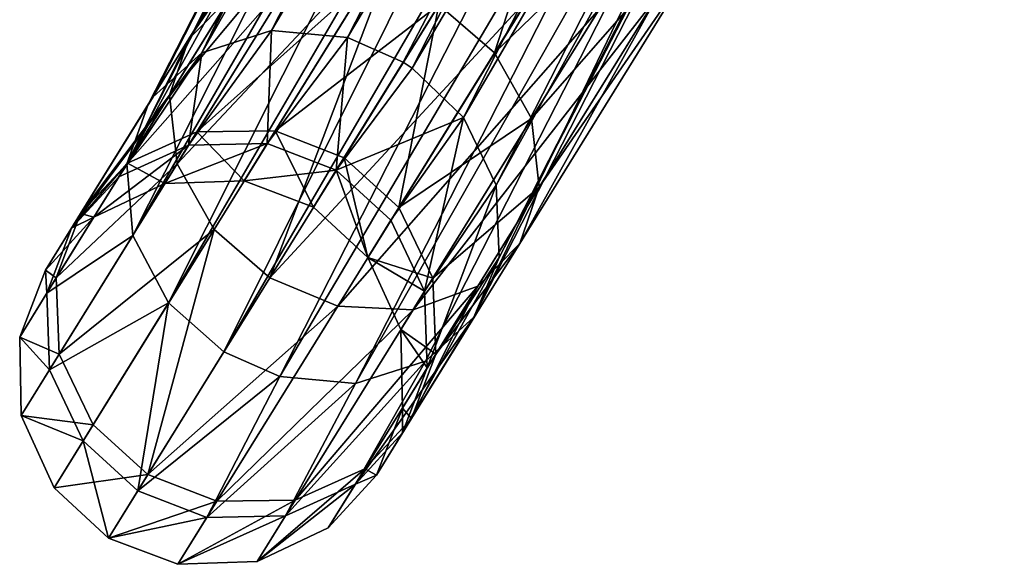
# Model space of a CAD drawing. Header units: millimetres. Extents: x -968 to -566, y -50 to 353.
# Tile 67 of 256: x -873.78 to -866.19, y -19.92 to -15.72. Entities that reach past the tile are written whole.
import ezdxf

# ---------------------------------------------------------------- set-up
doc = ezdxf.new("R2010")
doc.units = ezdxf.units.MM
doc.header["$LTSCALE"] = 25.4
doc.layers.get('0').update_dxf_attribs({"true_color": 0xff5454})

# ---------------------------------------------------------------- blocks, each defined once
blk = doc.blocks.new('WAVE-S-8860-8858-8861.STL')
at = {"color": 0}
mesh = blk.add_polyface(dxfattribs=at)
corners = [(97.3856, 35.9373, 200.5698), (101.7734, 43.6517, 185.6375), (101.2296, 43.4691, 185.4244), (97.9233, 36.1081, 200.8069)]
mesh.append_faces([[corners[k] for k in face] for face in [(0, 1, 2), (1, 0, 3)]], dxfattribs={"vtx0": -1, "color": 0})
mesh = blk.add_polyface(dxfattribs=at)
corners = [(97.9233, 36.1081, 200.8069), (102.3671, 43.616, 185.7471), (101.7734, 43.6517, 185.6375), (98.508, 36.0546, 200.9521)]
mesh.append_faces([[corners[k] for k in face] for face in [(0, 1, 2), (1, 0, 3)]], dxfattribs={"vtx0": -1, "color": 0})
mesh = blk.add_polyface(dxfattribs=at)
corners = [(98.508, 36.0546, 200.9521), (102.8761, 43.3997, 185.7437), (102.3671, 43.616, 185.7471)]
mesh.append_faces([[corners[k] for k in face] for face in [(0, 1, 2)]], dxfattribs={"color": 0})
mesh = blk.add_polyface(dxfattribs=at)
corners = [(97.3856, 35.9373, 200.5698), (100.854, 43.1266, 185.1637), (97.0119, 35.5987, 200.3016), (101.2296, 43.4691, 185.4244)]
mesh.append_faces([[corners[k] for k in face] for face in [(0, 1, 2), (1, 0, 3)]], dxfattribs={"vtx0": -1, "color": 0})
mesh = blk.add_polyface(dxfattribs=at)
corners = [(98.9381, 35.8646, 200.988), (102.8761, 43.3997, 185.7437), (98.508, 36.0546, 200.9521)]
mesh.append_faces([[corners[k] for k in face] for face in [(0, 1, 2)]], dxfattribs={"color": 0})
mesh = blk.add_polyface(dxfattribs=at)
corners = [(98.9381, 35.8646, 200.988), (99.0073, 35.8194, 200.9869), (102.8761, 43.3997, 185.7437)]
mesh.append_faces([[corners[k] for k in face] for face in [(0, 1, 2)]], dxfattribs={"color": 0})
mesh = blk.add_polyface(dxfattribs=at)
corners = [(103.2818, 43.038, 185.6417), (99.0073, 35.8194, 200.9869), (99.4033, 35.4386, 200.9231), (102.8761, 43.3997, 185.7437)]
mesh.append_faces([[corners[k] for k in face] for face in [(0, 1, 2), (1, 0, 3)]], dxfattribs={"vtx0": -1, "color": 0})
mesh = blk.add_polyface(dxfattribs=at)
corners = [(100.854, 43.1266, 185.1637), (96.8082, 35.0804, 199.9983), (96.9719, 35.5384, 200.2616)]
mesh.append_faces([[corners[k] for k in face] for face in [(0, 1, 2)]], dxfattribs={"color": 0})
mesh = blk.add_polyface(dxfattribs=at)
corners = [(100.854, 43.1266, 185.1637), (100.6613, 42.6686, 184.882), (96.8082, 35.0804, 199.9983)]
mesh.append_faces([[corners[k] for k in face] for face in [(0, 1, 2)]], dxfattribs={"color": 0})
mesh = blk.add_polyface(dxfattribs=at)
corners = [(100.854, 43.1266, 185.1637), (96.9719, 35.5384, 200.2616), (97.0119, 35.5987, 200.3016)]
mesh.append_faces([[corners[k] for k in face] for face in [(0, 1, 2)]], dxfattribs={"color": 0})
mesh = blk.add_polyface(dxfattribs=at)
corners = [(103.5428, 42.5336, 185.4337), (99.4033, 35.4386, 200.9231), (99.6553, 34.9165, 200.7508), (103.2818, 43.038, 185.6417)]
mesh.append_faces([[corners[k] for k in face] for face in [(0, 1, 2), (1, 0, 3)]], dxfattribs={"vtx0": -1, "color": 0})
mesh = blk.add_polyface(dxfattribs=at)
corners = [(100.6613, 42.6686, 184.882), (100.6893, 42.1247, 184.603), (96.8082, 35.0804, 199.9983)]
mesh.append_faces([[corners[k] for k in face] for face in [(0, 1, 2)]], dxfattribs={"color": 0})
mesh = blk.add_polyface(dxfattribs=at)
corners = [(103.5708, 41.9897, 185.1547), (99.6553, 34.9165, 200.7508), (99.6771, 34.3608, 200.4956), (103.5428, 42.5336, 185.4337)]
mesh.append_faces([[corners[k] for k in face] for face in [(0, 1, 2), (1, 0, 3)]], dxfattribs={"vtx0": -1, "color": 0})
mesh = blk.add_polyface(dxfattribs=at)
corners = [(100.6893, 42.1247, 184.603), (96.8534, 34.5297, 199.7523), (96.8082, 35.0804, 199.9983)]
mesh.append_faces([[corners[k] for k in face] for face in [(0, 1, 2)]], dxfattribs={"color": 0})
mesh = blk.add_polyface(dxfattribs=at)
corners = [(100.6893, 42.1247, 184.603), (100.9503, 41.6203, 184.395), (96.8534, 34.5297, 199.7523)]
mesh.append_faces([[corners[k] for k in face] for face in [(0, 1, 2)]], dxfattribs={"color": 0})
mesh = blk.add_polyface(dxfattribs=at)
corners = [(103.3781, 41.5316, 184.873), (99.6771, 34.3608, 200.4956), (99.4826, 33.8989, 200.2216), (103.5708, 41.9897, 185.1547)]
mesh.append_faces([[corners[k] for k in face] for face in [(0, 1, 2), (1, 0, 3)]], dxfattribs={"vtx0": -1, "color": 0})
mesh = blk.add_polyface(dxfattribs=at)
corners = [(100.9503, 41.6203, 184.395), (97.1297, 34.0091, 199.5878), (96.8534, 34.5297, 199.7523)]
mesh.append_faces([[corners[k] for k in face] for face in [(0, 1, 2)]], dxfattribs={"color": 0})
mesh = blk.add_polyface(dxfattribs=at)
corners = [(100.9503, 41.6203, 184.395), (101.356, 41.2585, 184.293), (97.1297, 34.0091, 199.5878)]
mesh.append_faces([[corners[k] for k in face] for face in [(0, 1, 2)]], dxfattribs={"color": 0})
mesh = blk.add_polyface(dxfattribs=at)
corners = [(103.0024, 41.1892, 184.6124), (99.4826, 33.8989, 200.2216), (99.1088, 33.5603, 199.9533), (103.3781, 41.5316, 184.873)]
mesh.append_faces([[corners[k] for k in face] for face in [(0, 1, 2), (1, 0, 3)]], dxfattribs={"vtx0": -1, "color": 0})
mesh = blk.add_polyface(dxfattribs=at)
corners = [(97.1297, 34.0091, 199.5878), (101.356, 41.2585, 184.293), (97.5564, 33.633, 199.5351)]
mesh.append_faces([[corners[k] for k in face] for face in [(0, 1, 2)]], dxfattribs={"color": 0})
mesh = blk.add_polyface(dxfattribs=at)
corners = [(97.5564, 33.633, 199.5351), (101.356, 41.2585, 184.293), (101.865, 41.0423, 184.2897)]
mesh.append_faces([[corners[k] for k in face] for face in [(0, 1, 2)]], dxfattribs={"color": 0})
mesh = blk.add_polyface(dxfattribs=at)
corners = [(103.0024, 41.1892, 184.6124), (98.5712, 33.3895, 199.7162), (102.4587, 41.0066, 184.3992), (99.1088, 33.5603, 199.9533)]
mesh.append_faces([[corners[k] for k in face] for face in [(0, 1, 2), (1, 0, 3)]], dxfattribs={"vtx0": -1, "color": 0})
mesh = blk.add_polyface(dxfattribs=at)
corners = [(97.9865, 33.443, 199.571), (97.5564, 33.633, 199.5351), (101.865, 41.0423, 184.2897)]
mesh.append_faces([[corners[k] for k in face] for face in [(0, 1, 2)]], dxfattribs={"color": 0})
mesh = blk.add_polyface(dxfattribs=at)
corners = [(102.4587, 41.0066, 184.3992), (97.9865, 33.443, 199.571), (101.865, 41.0423, 184.2897), (98.5712, 33.3895, 199.7162)]
mesh.append_faces([[corners[k] for k in face] for face in [(0, 1, 2), (1, 0, 3)]], dxfattribs={"vtx0": -1, "color": 0})
mesh = blk.add_polyface(dxfattribs=at)
corners = [(98.6079, 38.1807, 215.5265), (97.6087, 36.3732, 212.5437), (97.2858, 36.0455, 212.8507), (98.8709, 38.4117, 215.0983)]
mesh.append_faces([[corners[k] for k in face] for face in [(0, 1, 2), (1, 0, 3)]], dxfattribs={"vtx0": -1, "color": 0})
mesh = blk.add_polyface(dxfattribs=at)
corners = [(98.5183, 37.8424, 215.9547), (97.2858, 36.0455, 212.8507), (97.1364, 35.6104, 213.1577), (98.6079, 38.1807, 215.5265)]
mesh.append_faces([[corners[k] for k in face] for face in [(0, 1, 2), (1, 0, 3)]], dxfattribs={"vtx0": -1, "color": 0})
mesh = blk.add_polyface(dxfattribs=at)
corners = [(100.3696, 38.1766, 214.3448), (99.6423, 35.9367, 212.0649), (99.2128, 36.3082, 212.0035), (100.8111, 37.8244, 214.4305)]
mesh.append_faces([[corners[k] for k in face] for face in [(0, 1, 2), (1, 0, 3)]], dxfattribs={"vtx0": -1, "color": 0})
mesh = blk.add_polyface(dxfattribs=at)
corners = [(98.6328, 37.4035, 216.3549), (97.1364, 35.6104, 213.1577), (97.1949, 35.0812, 213.4446), (98.5183, 37.8424, 215.9547)]
mesh.append_faces([[corners[k] for k in face] for face in [(0, 1, 2), (1, 0, 3)]], dxfattribs={"vtx0": -1, "color": 0})
mesh = blk.add_polyface(dxfattribs=at)
corners = [(99.6423, 35.9367, 212.0649), (101.1337, 37.3786, 214.6981), (99.9275, 35.4304, 212.2568), (100.8111, 37.8244, 214.4305)]
mesh.append_faces([[corners[k] for k in face] for face in [(0, 1, 2), (1, 0, 3)]], dxfattribs={"vtx0": -1, "color": 0})
mesh = blk.add_polyface(dxfattribs=at)
corners = [(98.9554, 36.9577, 216.6225), (97.1949, 35.0812, 213.4446), (97.48, 34.5749, 213.6365), (98.6328, 37.4035, 216.3549)]
mesh.append_faces([[corners[k] for k in face] for face in [(0, 1, 2), (1, 0, 3)]], dxfattribs={"vtx0": -1, "color": 0})
mesh = blk.add_polyface(dxfattribs=at)
corners = [(99.9275, 35.4304, 212.2568), (101.2481, 36.9397, 215.0983), (99.9859, 34.9012, 212.5437), (101.1337, 37.3786, 214.6981)]
mesh.append_faces([[corners[k] for k in face] for face in [(0, 1, 2), (1, 0, 3)]], dxfattribs={"vtx0": -1, "color": 0})
mesh = blk.add_polyface(dxfattribs=at)
corners = [(97.9095, 34.2034, 213.6979), (98.9554, 36.9577, 216.6225), (97.48, 34.5749, 213.6365), (99.3969, 36.6055, 216.7082)]
mesh.append_faces([[corners[k] for k in face] for face in [(0, 1, 2), (1, 0, 3)]], dxfattribs={"vtx0": -1, "color": 0})
mesh = blk.add_polyface(dxfattribs=at)
corners = [(99.9859, 34.9012, 212.5437), (101.1586, 36.6014, 215.5265), (99.8365, 34.4662, 212.8507), (101.2481, 36.9397, 215.0983)]
mesh.append_faces([[corners[k] for k in face] for face in [(0, 1, 2), (1, 0, 3)]], dxfattribs={"vtx0": -1, "color": 0})
mesh = blk.add_polyface(dxfattribs=at)
corners = [(99.9089, 36.3673, 216.6225), (97.9095, 34.2034, 213.6979), (98.4336, 33.9845, 213.6365), (99.3969, 36.6055, 216.7082)]
mesh.append_faces([[corners[k] for k in face] for face in [(0, 1, 2), (1, 0, 3)]], dxfattribs={"vtx0": -1, "color": 0})
mesh = blk.add_polyface(dxfattribs=at)
corners = [(99.8365, 34.4662, 212.8507), (100.8956, 36.3704, 215.9547), (99.5137, 34.1385, 213.1577), (101.1586, 36.6014, 215.5265)]
mesh.append_faces([[corners[k] for k in face] for face in [(0, 1, 2), (1, 0, 3)]], dxfattribs={"vtx0": -1, "color": 0})
mesh = blk.add_polyface(dxfattribs=at)
corners = [(96.8119, 35.0864, 209.384), (98.1085, 36.5567, 212.2568), (97.347, 35.327, 209.2372), (97.6087, 36.3732, 212.5437)]
mesh.append_faces([[corners[k] for k in face] for face in [(0, 1, 2), (1, 0, 3)]], dxfattribs={"vtx0": -1, "color": 0})
mesh = blk.add_polyface(dxfattribs=at)
corners = [(97.347, 35.327, 209.2372), (98.6888, 36.5271, 212.0649), (97.951, 35.3356, 209.139), (98.1085, 36.5567, 212.2568)]
mesh.append_faces([[corners[k] for k in face] for face in [(0, 1, 2), (1, 0, 3)]], dxfattribs={"vtx0": -1, "color": 0})
mesh = blk.add_polyface(dxfattribs=at)
corners = [(97.951, 35.3356, 209.139), (99.2128, 36.3082, 212.0035), (98.4826, 35.1289, 209.1075), (98.6888, 36.5271, 212.0649)]
mesh.append_faces([[corners[k] for k in face] for face in [(0, 1, 2), (1, 0, 3)]], dxfattribs={"vtx0": -1, "color": 0})
mesh = blk.add_polyface(dxfattribs=at)
corners = [(97.2858, 36.0455, 212.8507), (96.8119, 35.0864, 209.384), (96.4513, 34.6976, 209.541), (97.6087, 36.3732, 212.5437)]
mesh.append_faces([[corners[k] for k in face] for face in [(0, 1, 2), (1, 0, 3)]], dxfattribs={"vtx0": -1, "color": 0})
mesh = blk.add_polyface(dxfattribs=at)
corners = [(100.4518, 36.2773, 216.3549), (98.4336, 33.9845, 213.6365), (99.0139, 33.9549, 213.4446), (99.9089, 36.3673, 216.6225)]
mesh.append_faces([[corners[k] for k in face] for face in [(0, 1, 2), (1, 0, 3)]], dxfattribs={"vtx0": -1, "color": 0})
mesh = blk.add_polyface(dxfattribs=at)
corners = [(100.8956, 36.3704, 215.9547), (99.0139, 33.9549, 213.4446), (99.5137, 34.1385, 213.1577), (100.4518, 36.2773, 216.3549)]
mesh.append_faces([[corners[k] for k in face] for face in [(0, 1, 2), (1, 0, 3)]], dxfattribs={"vtx0": -1, "color": 0})
mesh = blk.add_polyface(dxfattribs=at)
corners = [(99.2128, 36.3082, 212.0035), (98.9045, 34.7451, 209.139), (98.4826, 35.1289, 209.1075), (99.6423, 35.9367, 212.0649)]
mesh.append_faces([[corners[k] for k in face] for face in [(0, 1, 2), (1, 0, 3)]], dxfattribs={"vtx0": -1, "color": 0})
mesh = blk.add_polyface(dxfattribs=at)
corners = [(97.2842, 35.2255, 203.3349), (97.9233, 36.1081, 200.8069), (97.3856, 35.9373, 200.5698)]
mesh.append_faces([[corners[k] for k in face] for face in [(0, 1, 2)]], dxfattribs={"color": 0})
mesh = blk.add_polyface(dxfattribs=at)
corners = [(97.8901, 35.2373, 203.4198), (97.9233, 36.1081, 200.8069), (97.2842, 35.2255, 203.3349)]
mesh.append_faces([[corners[k] for k in face] for face in [(0, 1, 2)]], dxfattribs={"color": 0})
mesh = blk.add_polyface(dxfattribs=at)
corners = [(97.8901, 35.2373, 203.4198), (98.508, 36.0546, 200.9521), (97.9233, 36.1081, 200.8069)]
mesh.append_faces([[corners[k] for k in face] for face in [(0, 1, 2)]], dxfattribs={"color": 0})
mesh = blk.add_polyface(dxfattribs=at)
corners = [(98.4223, 35.0316, 203.447), (98.508, 36.0546, 200.9521), (97.8901, 35.2373, 203.4198)]
mesh.append_faces([[corners[k] for k in face] for face in [(0, 1, 2)]], dxfattribs={"color": 0})
mesh = blk.add_polyface(dxfattribs=at)
corners = [(98.4223, 35.0316, 203.447), (98.9381, 35.8646, 200.988), (98.508, 36.0546, 200.9521)]
mesh.append_faces([[corners[k] for k in face] for face in [(0, 1, 2)]], dxfattribs={"color": 0})
mesh = blk.add_polyface(dxfattribs=at)
corners = [(97.1364, 35.6104, 213.1577), (96.4513, 34.6976, 209.541), (96.264, 34.2015, 209.6982), (97.2858, 36.0455, 212.8507)]
mesh.append_faces([[corners[k] for k in face] for face in [(0, 1, 2), (1, 0, 3)]], dxfattribs={"vtx0": -1, "color": 0})
mesh = blk.add_polyface(dxfattribs=at)
corners = [(97.3856, 35.9373, 200.5698), (97.0119, 35.5987, 200.3016), (96.3824, 34.5864, 203.0719)]
mesh.append_faces([[corners[k] for k in face] for face in [(0, 1, 2)]], dxfattribs={"color": 0})
mesh = blk.add_polyface(dxfattribs=at)
corners = [(97.3856, 35.9373, 200.5698), (96.3824, 34.5864, 203.0719), (96.7462, 34.9802, 203.2078)]
mesh.append_faces([[corners[k] for k in face] for face in [(0, 1, 2)]], dxfattribs={"color": 0})
mesh = blk.add_polyface(dxfattribs=at)
corners = [(97.2842, 35.2255, 203.3349), (97.3856, 35.9373, 200.5698), (96.7462, 34.9802, 203.2078)]
mesh.append_faces([[corners[k] for k in face] for face in [(0, 1, 2)]], dxfattribs={"color": 0})
mesh = blk.add_polyface(dxfattribs=at)
corners = [(98.9045, 34.7451, 209.139), (99.9275, 35.4304, 212.2568), (99.166, 34.2007, 209.2372), (99.6423, 35.9367, 212.0649)]
mesh.append_faces([[corners[k] for k in face] for face in [(0, 1, 2), (1, 0, 3)]], dxfattribs={"vtx0": -1, "color": 0})
mesh = blk.add_polyface(dxfattribs=at)
corners = [(98.4223, 35.0316, 203.447), (99.0073, 35.8194, 200.9869), (98.9381, 35.8646, 200.988)]
mesh.append_faces([[corners[k] for k in face] for face in [(0, 1, 2)]], dxfattribs={"color": 0})
mesh = blk.add_polyface(dxfattribs=at)
corners = [(99.0073, 35.8194, 200.9869), (98.4223, 35.0316, 203.447), (99.4033, 35.4386, 200.9231)]
mesh.append_faces([[corners[k] for k in face] for face in [(0, 1, 2)]], dxfattribs={"color": 0})
mesh = blk.add_polyface(dxfattribs=at)
corners = [(97.1949, 35.0812, 213.4446), (96.264, 34.2015, 209.6982), (96.2872, 33.6152, 209.845), (97.1364, 35.6104, 213.1577)]
mesh.append_faces([[corners[k] for k in face] for face in [(0, 1, 2), (1, 0, 3)]], dxfattribs={"vtx0": -1, "color": 0})
mesh = blk.add_polyface(dxfattribs=at)
corners = [(97.0119, 35.5987, 200.3016), (96.9719, 35.5384, 200.2616), (96.3824, 34.5864, 203.0719)]
mesh.append_faces([[corners[k] for k in face] for face in [(0, 1, 2)]], dxfattribs={"color": 0})
mesh = blk.add_polyface(dxfattribs=at)
corners = [(96.3824, 34.5864, 203.0719), (96.8082, 35.0804, 199.9983), (96.1921, 34.0853, 202.9359), (96.9719, 35.5384, 200.2616)]
mesh.append_faces([[corners[k] for k in face] for face in [(0, 1, 2), (1, 0, 3)]], dxfattribs={"vtx0": -1, "color": 0})
mesh = blk.add_polyface(dxfattribs=at)
corners = [(98.4223, 35.0316, 203.447), (98.8437, 34.6468, 203.4198), (99.4033, 35.4386, 200.9231)]
mesh.append_faces([[corners[k] for k in face] for face in [(0, 1, 2)]], dxfattribs={"color": 0})
mesh = blk.add_polyface(dxfattribs=at)
corners = [(99.4033, 35.4386, 200.9231), (98.8437, 34.6468, 203.4198), (99.1032, 34.0993, 203.3349)]
mesh.append_faces([[corners[k] for k in face] for face in [(0, 1, 2)]], dxfattribs={"color": 0})
mesh = blk.add_polyface(dxfattribs=at)
corners = [(99.4033, 35.4386, 200.9231), (99.1032, 34.0993, 203.3349), (99.6553, 34.9165, 200.7508)]
mesh.append_faces([[corners[k] for k in face] for face in [(0, 1, 2)]], dxfattribs={"color": 0})
mesh = blk.add_polyface(dxfattribs=at)
corners = [(99.166, 34.2007, 209.2372), (99.9859, 34.9012, 212.5437), (99.1892, 33.6144, 209.384), (99.9275, 35.4304, 212.2568)]
mesh.append_faces([[corners[k] for k in face] for face in [(0, 1, 2), (1, 0, 3)]], dxfattribs={"vtx0": -1, "color": 0})
mesh = blk.add_polyface(dxfattribs=at)
corners = [(96.8119, 35.0864, 209.384), (97.1011, 34.9297, 206.0729), (96.5546, 34.6707, 206.0729), (97.347, 35.327, 209.2372)]
mesh.append_faces([[corners[k] for k in face] for face in [(0, 1, 2), (1, 0, 3)]], dxfattribs={"vtx0": -1, "color": 0})
mesh = blk.add_polyface(dxfattribs=at)
corners = [(97.347, 35.327, 209.2372), (97.7126, 34.9506, 206.0729), (97.1011, 34.9297, 206.0729), (97.951, 35.3356, 209.139)]
mesh.append_faces([[corners[k] for k in face] for face in [(0, 1, 2), (1, 0, 3)]], dxfattribs={"vtx0": -1, "color": 0})
mesh = blk.add_polyface(dxfattribs=at)
corners = [(97.951, 35.3356, 209.139), (98.2467, 34.7479, 206.0729), (97.7126, 34.9506, 206.0729), (98.4826, 35.1289, 209.1075)]
mesh.append_faces([[corners[k] for k in face] for face in [(0, 1, 2), (1, 0, 3)]], dxfattribs={"vtx0": -1, "color": 0})
mesh = blk.add_polyface(dxfattribs=at)
corners = [(96.5546, 34.6707, 206.0729), (97.2842, 35.2255, 203.3349), (96.7462, 34.9802, 203.2078), (97.1011, 34.9297, 206.0729)]
mesh.append_faces([[corners[k] for k in face] for face in [(0, 1, 2), (1, 0, 3)]], dxfattribs={"vtx0": -1, "color": 0})
mesh = blk.add_polyface(dxfattribs=at)
corners = [(97.1011, 34.9297, 206.0729), (97.8901, 35.2373, 203.4198), (97.2842, 35.2255, 203.3349), (97.7126, 34.9506, 206.0729)]
mesh.append_faces([[corners[k] for k in face] for face in [(0, 1, 2), (1, 0, 3)]], dxfattribs={"vtx0": -1, "color": 0})
mesh = blk.add_polyface(dxfattribs=at)
corners = [(97.7126, 34.9506, 206.0729), (98.4223, 35.0316, 203.447), (97.8901, 35.2373, 203.4198), (98.2467, 34.7479, 206.0729)]
mesh.append_faces([[corners[k] for k in face] for face in [(0, 1, 2), (1, 0, 3)]], dxfattribs={"vtx0": -1, "color": 0})
mesh = blk.add_polyface(dxfattribs=at)
corners = [(96.4513, 34.6976, 209.541), (96.5546, 34.6707, 206.0729), (96.1817, 34.2622, 206.0729), (96.8119, 35.0864, 209.384)]
mesh.append_faces([[corners[k] for k in face] for face in [(0, 1, 2), (1, 0, 3)]], dxfattribs={"vtx0": -1, "color": 0})
mesh = blk.add_polyface(dxfattribs=at)
corners = [(96.1921, 34.0853, 202.9359), (96.8534, 34.5297, 199.7523), (96.2123, 33.4943, 202.8089), (96.8082, 35.0804, 199.9983)]
mesh.append_faces([[corners[k] for k in face] for face in [(0, 1, 2), (1, 0, 3)]], dxfattribs={"vtx0": -1, "color": 0})
mesh = blk.add_polyface(dxfattribs=at)
corners = [(97.48, 34.5749, 213.6365), (96.2872, 33.6152, 209.845), (96.5487, 33.0708, 209.9431), (97.1949, 35.0812, 213.4446)]
mesh.append_faces([[corners[k] for k in face] for face in [(0, 1, 2), (1, 0, 3)]], dxfattribs={"vtx0": -1, "color": 0})
mesh = blk.add_polyface(dxfattribs=at)
corners = [(98.4826, 35.1289, 209.1075), (98.6662, 34.3602, 206.0729), (98.2467, 34.7479, 206.0729), (98.9045, 34.7451, 209.139)]
mesh.append_faces([[corners[k] for k in face] for face in [(0, 1, 2), (1, 0, 3)]], dxfattribs={"vtx0": -1, "color": 0})
mesh = blk.add_polyface(dxfattribs=at)
corners = [(98.4223, 35.0316, 203.447), (98.6662, 34.3602, 206.0729), (98.8437, 34.6468, 203.4198), (98.2467, 34.7479, 206.0729)]
mesh.append_faces([[corners[k] for k in face] for face in [(0, 1, 2), (1, 0, 3)]], dxfattribs={"vtx0": -1, "color": 0})
mesh = blk.add_polyface(dxfattribs=at)
corners = [(96.5546, 34.6707, 206.0729), (96.3824, 34.5864, 203.0719), (96.1817, 34.2622, 206.0729), (96.7462, 34.9802, 203.2078)]
mesh.append_faces([[corners[k] for k in face] for face in [(0, 1, 2), (1, 0, 3)]], dxfattribs={"vtx0": -1, "color": 0})
mesh = blk.add_polyface(dxfattribs=at)
corners = [(99.6553, 34.9165, 200.7508), (99.1032, 34.0993, 203.3349), (99.1235, 33.5083, 203.2078)]
mesh.append_faces([[corners[k] for k in face] for face in [(0, 1, 2)]], dxfattribs={"color": 0})
mesh = blk.add_polyface(dxfattribs=at)
corners = [(99.6553, 34.9165, 200.7508), (99.1235, 33.5083, 203.2078), (99.6771, 34.3608, 200.4956)]
mesh.append_faces([[corners[k] for k in face] for face in [(0, 1, 2)]], dxfattribs={"color": 0})
mesh = blk.add_polyface(dxfattribs=at)
corners = [(99.1892, 33.6144, 209.384), (99.8365, 34.4662, 212.8507), (99.0019, 33.1183, 209.541), (99.9859, 34.9012, 212.5437)]
mesh.append_faces([[corners[k] for k in face] for face in [(0, 1, 2), (1, 0, 3)]], dxfattribs={"vtx0": -1, "color": 0})
mesh = blk.add_polyface(dxfattribs=at)
corners = [(96.264, 34.2015, 209.6982), (96.1817, 34.2622, 206.0729), (95.9822, 33.7464, 206.0729), (96.4513, 34.6976, 209.541)]
mesh.append_faces([[corners[k] for k in face] for face in [(0, 1, 2), (1, 0, 3)]], dxfattribs={"vtx0": -1, "color": 0})
mesh = blk.add_polyface(dxfattribs=at)
corners = [(98.6662, 34.3602, 206.0729), (99.166, 34.2007, 209.2372), (98.9201, 33.8035, 206.0729), (98.9045, 34.7451, 209.139)]
mesh.append_faces([[corners[k] for k in face] for face in [(0, 1, 2), (1, 0, 3)]], dxfattribs={"vtx0": -1, "color": 0})
mesh = blk.add_polyface(dxfattribs=at)
corners = [(99.1032, 34.0993, 203.3349), (98.6662, 34.3602, 206.0729), (98.9201, 33.8035, 206.0729), (98.8437, 34.6468, 203.4198)]
mesh.append_faces([[corners[k] for k in face] for face in [(0, 1, 2), (1, 0, 3)]], dxfattribs={"vtx0": -1, "color": 0})
mesh = blk.add_polyface(dxfattribs=at)
corners = [(96.1817, 34.2622, 206.0729), (96.1921, 34.0853, 202.9359), (95.9822, 33.7464, 206.0729), (96.3824, 34.5864, 203.0719)]
mesh.append_faces([[corners[k] for k in face] for face in [(0, 1, 2), (1, 0, 3)]], dxfattribs={"vtx0": -1, "color": 0})
mesh = blk.add_polyface(dxfattribs=at)
corners = [(96.2123, 33.4943, 202.8089), (97.1297, 34.0091, 199.5878), (96.4719, 32.9467, 202.724), (96.8534, 34.5297, 199.7523)]
mesh.append_faces([[corners[k] for k in face] for face in [(0, 1, 2), (1, 0, 3)]], dxfattribs={"vtx0": -1, "color": 0})
mesh = blk.add_polyface(dxfattribs=at)
corners = [(96.9707, 32.6871, 209.9746), (97.48, 34.5749, 213.6365), (96.5487, 33.0708, 209.9431), (97.9095, 34.2034, 213.6979)]
mesh.append_faces([[corners[k] for k in face] for face in [(0, 1, 2), (1, 0, 3)]], dxfattribs={"vtx0": -1, "color": 0})
mesh = blk.add_polyface(dxfattribs=at)
corners = [(99.0019, 33.1183, 209.541), (99.5137, 34.1385, 213.1577), (98.6413, 32.7295, 209.6982), (99.8365, 34.4662, 212.8507)]
mesh.append_faces([[corners[k] for k in face] for face in [(0, 1, 2), (1, 0, 3)]], dxfattribs={"vtx0": -1, "color": 0})
mesh = blk.add_polyface(dxfattribs=at)
corners = [(99.6771, 34.3608, 200.4956), (99.1235, 33.5083, 203.2078), (98.9331, 33.0071, 203.0719)]
mesh.append_faces([[corners[k] for k in face] for face in [(0, 1, 2)]], dxfattribs={"color": 0})
mesh = blk.add_polyface(dxfattribs=at)
corners = [(99.6771, 34.3608, 200.4956), (98.9331, 33.0071, 203.0719), (99.4826, 33.8989, 200.2216)]
mesh.append_faces([[corners[k] for k in face] for face in [(0, 1, 2)]], dxfattribs={"color": 0})
mesh = blk.add_polyface(dxfattribs=at)
corners = [(96.2872, 33.6152, 209.845), (95.9822, 33.7464, 206.0729), (95.994, 33.1417, 206.0729), (96.264, 34.2015, 209.6982)]
mesh.append_faces([[corners[k] for k in face] for face in [(0, 1, 2), (1, 0, 3)]], dxfattribs={"vtx0": -1, "color": 0})
mesh = blk.add_polyface(dxfattribs=at)
corners = [(98.4336, 33.9845, 213.6365), (96.9707, 32.6871, 209.9746), (97.5023, 32.4804, 209.9431), (97.9095, 34.2034, 213.6979)]
mesh.append_faces([[corners[k] for k in face] for face in [(0, 1, 2), (1, 0, 3)]], dxfattribs={"vtx0": -1, "color": 0})
mesh = blk.add_polyface(dxfattribs=at)
corners = [(98.9201, 33.8035, 206.0729), (99.1892, 33.6144, 209.384), (98.9318, 33.1988, 206.0729), (99.166, 34.2007, 209.2372)]
mesh.append_faces([[corners[k] for k in face] for face in [(0, 1, 2), (1, 0, 3)]], dxfattribs={"vtx0": -1, "color": 0})
mesh = blk.add_polyface(dxfattribs=at)
corners = [(95.9822, 33.7464, 206.0729), (96.2123, 33.4943, 202.8089), (95.994, 33.1417, 206.0729), (96.1921, 34.0853, 202.9359)]
mesh.append_faces([[corners[k] for k in face] for face in [(0, 1, 2), (1, 0, 3)]], dxfattribs={"vtx0": -1, "color": 0})
mesh = blk.add_polyface(dxfattribs=at)
corners = [(99.5137, 34.1385, 213.1577), (98.1062, 32.489, 209.845), (98.6413, 32.7295, 209.6982), (99.0139, 33.9549, 213.4446)]
mesh.append_faces([[corners[k] for k in face] for face in [(0, 1, 2), (1, 0, 3)]], dxfattribs={"vtx0": -1, "color": 0})
mesh = blk.add_polyface(dxfattribs=at)
corners = [(99.1235, 33.5083, 203.2078), (98.9201, 33.8035, 206.0729), (98.9318, 33.1988, 206.0729), (99.1032, 34.0993, 203.3349)]
mesh.append_faces([[corners[k] for k in face] for face in [(0, 1, 2), (1, 0, 3)]], dxfattribs={"vtx0": -1, "color": 0})
mesh = blk.add_polyface(dxfattribs=at)
corners = [(96.8932, 32.562, 202.6968), (97.1297, 34.0091, 199.5878), (97.5564, 33.633, 199.5351), (96.4719, 32.9467, 202.724)]
mesh.append_faces([[corners[k] for k in face] for face in [(0, 1, 2), (1, 0, 3)]], dxfattribs={"vtx0": -1, "color": 0})
mesh = blk.add_polyface(dxfattribs=at)
corners = [(99.0139, 33.9549, 213.4446), (97.5023, 32.4804, 209.9431), (98.1062, 32.489, 209.845), (98.4336, 33.9845, 213.6365)]
mesh.append_faces([[corners[k] for k in face] for face in [(0, 1, 2), (1, 0, 3)]], dxfattribs={"vtx0": -1, "color": 0})
mesh = blk.add_polyface(dxfattribs=at)
corners = [(99.4826, 33.8989, 200.2216), (98.9331, 33.0071, 203.0719), (98.5694, 32.6133, 202.9359)]
mesh.append_faces([[corners[k] for k in face] for face in [(0, 1, 2)]], dxfattribs={"color": 0})
mesh = blk.add_polyface(dxfattribs=at)
corners = [(99.4826, 33.8989, 200.2216), (98.5694, 32.6133, 202.9359), (99.1088, 33.5603, 199.9533)]
mesh.append_faces([[corners[k] for k in face] for face in [(0, 1, 2)]], dxfattribs={"color": 0})
mesh = blk.add_polyface(dxfattribs=at)
corners = [(96.8932, 32.562, 202.6968), (97.5564, 33.633, 199.5351), (97.9865, 33.443, 199.571)]
mesh.append_faces([[corners[k] for k in face] for face in [(0, 1, 2)]], dxfattribs={"color": 0})
mesh = blk.add_polyface(dxfattribs=at)
corners = [(96.5487, 33.0708, 209.9431), (95.994, 33.1417, 206.0729), (96.2479, 32.5849, 206.0729), (96.2872, 33.6152, 209.845)]
mesh.append_faces([[corners[k] for k in face] for face in [(0, 1, 2), (1, 0, 3)]], dxfattribs={"vtx0": -1, "color": 0})
mesh = blk.add_polyface(dxfattribs=at)
corners = [(98.5694, 32.6133, 202.9359), (98.0313, 32.368, 202.8089), (99.1088, 33.5603, 199.9533)]
mesh.append_faces([[corners[k] for k in face] for face in [(0, 1, 2)]], dxfattribs={"color": 0})
mesh = blk.add_polyface(dxfattribs=at)
corners = [(98.0313, 32.368, 202.8089), (98.5712, 33.3895, 199.7162), (99.1088, 33.5603, 199.9533)]
mesh.append_faces([[corners[k] for k in face] for face in [(0, 1, 2)]], dxfattribs={"color": 0})
mesh = blk.add_polyface(dxfattribs=at)
corners = [(98.9318, 33.1988, 206.0729), (99.0019, 33.1183, 209.541), (98.7324, 32.6829, 206.0729), (99.1892, 33.6144, 209.384)]
mesh.append_faces([[corners[k] for k in face] for face in [(0, 1, 2), (1, 0, 3)]], dxfattribs={"vtx0": -1, "color": 0})
mesh = blk.add_polyface(dxfattribs=at)
corners = [(95.994, 33.1417, 206.0729), (96.4719, 32.9467, 202.724), (96.2479, 32.5849, 206.0729), (96.2123, 33.4943, 202.8089)]
mesh.append_faces([[corners[k] for k in face] for face in [(0, 1, 2), (1, 0, 3)]], dxfattribs={"vtx0": -1, "color": 0})
mesh = blk.add_polyface(dxfattribs=at)
corners = [(98.9331, 33.0071, 203.0719), (98.9318, 33.1988, 206.0729), (98.7324, 32.6829, 206.0729), (99.1235, 33.5083, 203.2078)]
mesh.append_faces([[corners[k] for k in face] for face in [(0, 1, 2), (1, 0, 3)]], dxfattribs={"vtx0": -1, "color": 0})
mesh = blk.add_polyface(dxfattribs=at)
corners = [(97.4254, 32.3563, 202.724), (96.8932, 32.562, 202.6968), (97.9865, 33.443, 199.571)]
mesh.append_faces([[corners[k] for k in face] for face in [(0, 1, 2)]], dxfattribs={"color": 0})
mesh = blk.add_polyface(dxfattribs=at)
corners = [(97.4254, 32.3563, 202.724), (97.9865, 33.443, 199.571), (98.5712, 33.3895, 199.7162)]
mesh.append_faces([[corners[k] for k in face] for face in [(0, 1, 2)]], dxfattribs={"color": 0})
mesh = blk.add_polyface(dxfattribs=at)
corners = [(98.0313, 32.368, 202.8089), (97.4254, 32.3563, 202.724), (98.5712, 33.3895, 199.7162)]
mesh.append_faces([[corners[k] for k in face] for face in [(0, 1, 2)]], dxfattribs={"color": 0})
mesh = blk.add_polyface(dxfattribs=at)
corners = [(98.7324, 32.6829, 206.0729), (98.6413, 32.7295, 209.6982), (98.3595, 32.2744, 206.0729), (99.0019, 33.1183, 209.541)]
mesh.append_faces([[corners[k] for k in face] for face in [(0, 1, 2), (1, 0, 3)]], dxfattribs={"vtx0": -1, "color": 0})
mesh = blk.add_polyface(dxfattribs=at)
corners = [(96.9707, 32.6871, 209.9746), (96.2479, 32.5849, 206.0729), (96.6674, 32.1973, 206.0729), (96.5487, 33.0708, 209.9431)]
mesh.append_faces([[corners[k] for k in face] for face in [(0, 1, 2), (1, 0, 3)]], dxfattribs={"vtx0": -1, "color": 0})
mesh = blk.add_polyface(dxfattribs=at)
corners = [(96.6674, 32.1973, 206.0729), (96.4719, 32.9467, 202.724), (96.8932, 32.562, 202.6968), (96.2479, 32.5849, 206.0729)]
mesh.append_faces([[corners[k] for k in face] for face in [(0, 1, 2), (1, 0, 3)]], dxfattribs={"vtx0": -1, "color": 0})
mesh = blk.add_polyface(dxfattribs=at)
corners = [(98.5694, 32.6133, 202.9359), (98.7324, 32.6829, 206.0729), (98.3595, 32.2744, 206.0729), (98.9331, 33.0071, 203.0719)]
mesh.append_faces([[corners[k] for k in face] for face in [(0, 1, 2), (1, 0, 3)]], dxfattribs={"vtx0": -1, "color": 0})
mesh = blk.add_polyface(dxfattribs=at)
corners = [(98.6413, 32.7295, 209.6982), (97.813, 32.0154, 206.0729), (98.3595, 32.2744, 206.0729), (98.1062, 32.489, 209.845)]
mesh.append_faces([[corners[k] for k in face] for face in [(0, 1, 2), (1, 0, 3)]], dxfattribs={"vtx0": -1, "color": 0})
mesh = blk.add_polyface(dxfattribs=at)
corners = [(97.5023, 32.4804, 209.9431), (96.6674, 32.1973, 206.0729), (97.2014, 31.9945, 206.0729), (96.9707, 32.6871, 209.9746)]
mesh.append_faces([[corners[k] for k in face] for face in [(0, 1, 2), (1, 0, 3)]], dxfattribs={"vtx0": -1, "color": 0})
mesh = blk.add_polyface(dxfattribs=at)
corners = [(97.4254, 32.3563, 202.724), (96.6674, 32.1973, 206.0729), (96.8932, 32.562, 202.6968), (97.2014, 31.9945, 206.0729)]
mesh.append_faces([[corners[k] for k in face] for face in [(0, 1, 2), (1, 0, 3)]], dxfattribs={"vtx0": -1, "color": 0})
mesh = blk.add_polyface(dxfattribs=at)
corners = [(98.5694, 32.6133, 202.9359), (97.813, 32.0154, 206.0729), (98.0313, 32.368, 202.8089), (98.3595, 32.2744, 206.0729)]
mesh.append_faces([[corners[k] for k in face] for face in [(0, 1, 2), (1, 0, 3)]], dxfattribs={"vtx0": -1, "color": 0})
mesh = blk.add_polyface(dxfattribs=at)
corners = [(98.1062, 32.489, 209.845), (97.2014, 31.9945, 206.0729), (97.813, 32.0154, 206.0729), (97.5023, 32.4804, 209.9431)]
mesh.append_faces([[corners[k] for k in face] for face in [(0, 1, 2), (1, 0, 3)]], dxfattribs={"vtx0": -1, "color": 0})
mesh = blk.add_polyface(dxfattribs=at)
corners = [(98.0313, 32.368, 202.8089), (97.2014, 31.9945, 206.0729), (97.4254, 32.3563, 202.724), (97.813, 32.0154, 206.0729)]
mesh.append_faces([[corners[k] for k in face] for face in [(0, 1, 2), (1, 0, 3)]], dxfattribs={"vtx0": -1, "color": 0})
blk = doc.blocks.new('Grupuj#4')
at = {"color": 250, "true_color": 0x262626}
blk.add_blockref('WAVE-S-8860-8858-8861.STL', (-2.103, -2.016, -11.792), dxfattribs=at)

msp = doc.modelspace()

# ---------------------------------------------------------------- block references
at = {"color": 0}
msp.add_blockref('Grupuj#4', (-967.6591, -49.899, 117.692), dxfattribs=at)

doc.saveas('drawing.dxf')
